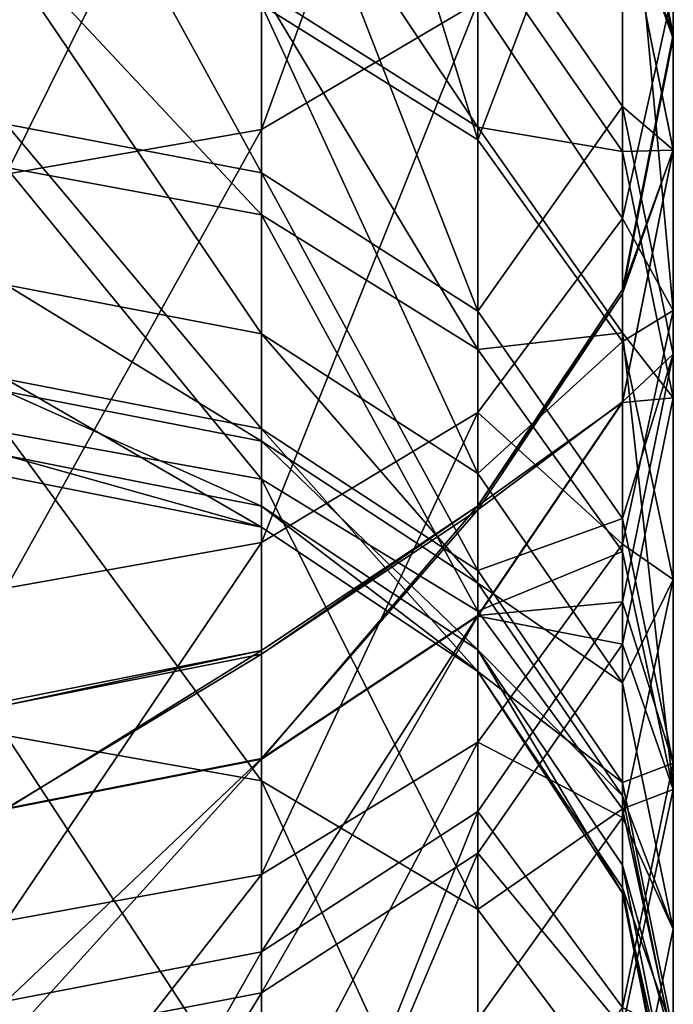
# Model space of a CAD drawing. Extents: x -46 to 46, y 1 to 197.
# Tile 165 of 168: x 0.34 to 3.87, y 165.25 to 170.56. Entities that reach past the tile are written whole.
import ezdxf

# ---------------------------------------------------------------- set-up
doc = ezdxf.new("R2010")
doc.units = 0
doc.header["$LTSCALE"] = 25.4
doc.layers.get('0').update_dxf_attribs({"color": 13, "linetype": 'CONTINUOUS'})

# ---------------------------------------------------------------- blocks, each defined once
blk = doc.blocks.new('BUSH-3401_STL')
at = {"color": 18}
mesh = blk.add_polyface(dxfattribs=at)
corners = [(1.6457, 173.7101, 37.1489), (2.8136, 169.914, 43.7796), (2.8136, 173.0099, 36.8042), (1.6457, 170.6412, 44.0627)]
mesh.append_faces([[corners[k] for k in face] for face in [(0, 1, 2), (1, 0, 3)]], dxfattribs={"vtx0": -1, "color": 18})
mesh = blk.add_polyface(dxfattribs=at)
corners = [(2.8136, 173.1781, 25.7995), (1.6457, 169.9688, 29.8992), (1.6457, 172.5058, 25.4033), (2.8136, 170.6555, 30.27)]
mesh.append_faces([[corners[k] for k in face] for face in [(0, 1, 2), (1, 0, 3)]], dxfattribs={"vtx0": -1, "color": 18})
mesh = blk.add_polyface(dxfattribs=at)
corners = [(3.594, 171.9621, 36.2883), (2.8136, 169.914, 43.7796), (3.594, 168.8256, 43.3559), (2.8136, 173.0099, 36.8042)]
mesh.append_faces([[corners[k] for k in face] for face in [(0, 1, 2), (1, 0, 3)]], dxfattribs={"vtx0": -1, "color": 18})
mesh = blk.add_polyface(dxfattribs=at)
corners = [(3.594, 171.6832, 30.8249), (3.868, 170.7261, 35.6798), (3.594, 169.4901, 35.0713), (3.868, 172.8954, 31.4795)]
mesh.append_faces([[corners[k] for k in face] for face in [(0, 1, 2), (1, 0, 3)]], dxfattribs={"vtx0": -1, "color": 18})
mesh = blk.add_polyface(dxfattribs=at)
corners = [(1.6457, 172.5058, 25.4033), (0.268, 169.7277, 29.769), (0.268, 172.2697, 25.2641), (1.6457, 169.9688, 29.8992)]
mesh.append_faces([[corners[k] for k in face] for face in [(0, 1, 2), (1, 0, 3)]], dxfattribs={"vtx0": -1, "color": 18})
mesh = blk.add_polyface(dxfattribs=at)
corners = [(2.8136, 171.2241, 74.9466), (3.594, 171.2198, 80.5904), (3.594, 170.0924, 75.2351), (2.8136, 172.3724, 80.402)]
mesh.append_faces([[corners[k] for k in face] for face in [(0, 1, 2), (1, 0, 3)]], dxfattribs={"vtx0": -1, "color": 18})
mesh = blk.add_polyface(dxfattribs=at)
corners = [(3.594, 171.2179, 97.9303), (2.8136, 170.978, 104.5381), (3.594, 169.8512, 104.231), (2.8136, 172.371, 98.1158)]
mesh.append_faces([[corners[k] for k in face] for face in [(0, 1, 2), (1, 0, 3)]], dxfattribs={"vtx0": -1, "color": 18})
mesh = blk.add_polyface(dxfattribs=at)
corners = [(0.268, 172.2459, 74.6862), (1.6457, 169.7358, 67.0628), (0.268, 169.9981, 66.9833), (1.6457, 171.9804, 74.7539)]
mesh.append_faces([[corners[k] for k in face] for face in [(0, 1, 2), (1, 0, 3)]], dxfattribs={"vtx0": -1, "color": 18})
mesh = blk.add_polyface(dxfattribs=at)
corners = [(1.6457, 171.9804, 74.7539), (2.8136, 168.9889, 67.2893), (1.6457, 169.7358, 67.0628), (2.8136, 171.2241, 74.9466)]
mesh.append_faces([[corners[k] for k in face] for face in [(0, 1, 2), (1, 0, 3)]], dxfattribs={"vtx0": -1, "color": 18})
mesh = blk.add_polyface(dxfattribs=at)
corners = [(3.594, 171.9621, 36.2883), (3.594, 168.8256, 43.3559), (3.868, 168.9922, 39.3806)]
mesh.append_faces([[corners[k] for k in face] for face in [(0, 1, 2)]], dxfattribs={"color": 18})
mesh = blk.add_polyface(dxfattribs=at)
corners = [(3.594, 171.9621, 36.2883), (3.868, 168.9922, 39.3806), (3.868, 170.7261, 35.6798)]
mesh.append_faces([[corners[k] for k in face] for face in [(0, 1, 2)]], dxfattribs={"color": 18})
mesh = blk.add_polyface(dxfattribs=at)
corners = [(3.594, 171.8346, 86.1189), (3.868, 170.4816, 91.8039), (3.868, 170.4593, 86.1993), (3.594, 171.8575, 91.8722)]
mesh.append_faces([[corners[k] for k in face] for face in [(0, 1, 2), (1, 0, 3)]], dxfattribs={"vtx0": -1, "color": 18})
mesh = blk.add_polyface(dxfattribs=at)
corners = [(3.868, 170.4816, 91.8039), (3.594, 171.2179, 97.9303), (3.868, 169.8577, 97.7116), (3.594, 171.8575, 91.8722)]
mesh.append_faces([[corners[k] for k in face] for face in [(0, 1, 2), (1, 0, 3)]], dxfattribs={"vtx0": -1, "color": 18})
mesh = blk.add_polyface(dxfattribs=at)
corners = [(3.594, 171.2198, 80.5904), (3.868, 170.4593, 86.1993), (3.868, 169.8602, 80.8125), (3.594, 171.8346, 86.1189)]
mesh.append_faces([[corners[k] for k in face] for face in [(0, 1, 2), (1, 0, 3)]], dxfattribs={"vtx0": -1, "color": 18})
mesh = blk.add_polyface(dxfattribs=at)
corners = [(1.6457, 171.7309, 104.7433), (2.8136, 169.9821, 107.8413), (2.8136, 170.978, 104.5381), (1.6457, 170.723, 108.0862)]
mesh.append_faces([[corners[k] for k in face] for face in [(0, 1, 2), (1, 0, 3)]], dxfattribs={"vtx0": -1, "color": 18})
mesh = blk.add_polyface(dxfattribs=at)
corners = [(2.8136, 170.6555, 30.27), (3.594, 169.4901, 35.0713), (2.8136, 168.4422, 34.5554), (3.594, 171.6832, 30.8249)]
mesh.append_faces([[corners[k] for k in face] for face in [(0, 1, 2), (1, 0, 3)]], dxfattribs={"vtx0": -1, "color": 18})
mesh = blk.add_polyface(dxfattribs=at)
corners = [(2.8136, 168.9889, 67.2893), (3.594, 170.0924, 75.2351), (3.594, 167.8711, 67.6283), (2.8136, 171.2241, 74.9466)]
mesh.append_faces([[corners[k] for k in face] for face in [(0, 1, 2), (1, 0, 3)]], dxfattribs={"vtx0": -1, "color": 18})
mesh = blk.add_polyface(dxfattribs=at)
corners = [(3.594, 170.0924, 75.2351), (3.868, 169.8602, 80.8125), (3.868, 168.7574, 75.5753), (3.594, 171.2198, 80.5904)]
mesh.append_faces([[corners[k] for k in face] for face in [(0, 1, 2), (1, 0, 3)]], dxfattribs={"vtx0": -1, "color": 18})
mesh = blk.add_polyface(dxfattribs=at)
corners = [(3.868, 169.8577, 97.7116), (3.594, 169.8512, 104.231), (3.868, 168.522, 103.8687), (3.594, 171.2179, 97.9303)]
mesh.append_faces([[corners[k] for k in face] for face in [(0, 1, 2), (1, 0, 3)]], dxfattribs={"vtx0": -1, "color": 18})
mesh = blk.add_polyface(dxfattribs=at)
corners = [(0.268, 170.9832, 108.1722), (1.6457, 169.5094, 111.4595), (1.6457, 170.723, 108.0862), (0.268, 169.7648, 111.5589)]
mesh.append_faces([[corners[k] for k in face] for face in [(0, 1, 2), (1, 0, 3)]], dxfattribs={"vtx0": -1, "color": 18})
mesh = blk.add_polyface(dxfattribs=at)
corners = [(3.594, 169.8512, 104.231), (2.8136, 169.9821, 107.8413), (3.594, 168.8731, 107.4748), (2.8136, 170.978, 104.5381)]
mesh.append_faces([[corners[k] for k in face] for face in [(0, 1, 2), (1, 0, 3)]], dxfattribs={"vtx0": -1, "color": 18})
mesh = blk.add_polyface(dxfattribs=at)
corners = [(0.268, 170.8965, 44.1621), (1.6457, 168.8669, 49.3791), (1.6457, 170.6412, 44.0627), (0.268, 169.1315, 49.4506)]
mesh.append_faces([[corners[k] for k in face] for face in [(0, 1, 2), (1, 0, 3)]], dxfattribs={"vtx0": -1, "color": 18})
mesh = blk.add_polyface(dxfattribs=at)
corners = [(1.6457, 170.723, 108.0862), (2.8136, 168.782, 111.1767), (2.8136, 169.9821, 107.8413), (1.6457, 169.5094, 111.4595)]
mesh.append_faces([[corners[k] for k in face] for face in [(0, 1, 2), (1, 0, 3)]], dxfattribs={"vtx0": -1, "color": 18})
mesh = blk.add_polyface(dxfattribs=at)
corners = [(3.594, 169.4901, 35.0713), (3.868, 168.9922, 39.3806), (3.594, 167.7329, 38.8217), (3.868, 170.7261, 35.6798)]
mesh.append_faces([[corners[k] for k in face] for face in [(0, 1, 2), (1, 0, 3)]], dxfattribs={"vtx0": -1, "color": 18})
mesh = blk.add_polyface(dxfattribs=at)
corners = [(2.8136, 170.6555, 30.27), (1.6457, 167.7421, 34.2107), (1.6457, 169.9688, 29.8992), (2.8136, 168.4422, 34.5554)]
mesh.append_faces([[corners[k] for k in face] for face in [(0, 1, 2), (1, 0, 3)]], dxfattribs={"vtx0": -1, "color": 18})
mesh = blk.add_polyface(dxfattribs=at)
corners = [(1.6457, 170.6412, 44.0627), (2.8136, 168.1134, 49.1756), (2.8136, 169.914, 43.7796), (1.6457, 168.8669, 49.3791)]
mesh.append_faces([[corners[k] for k in face] for face in [(0, 1, 2), (1, 0, 3)]], dxfattribs={"vtx0": -1, "color": 18})
mesh = blk.add_polyface(dxfattribs=at)
corners = [(3.868, 170.4593, 86.1993), (3.594, 169.1056, 91.7355), (3.594, 169.084, 86.2797), (3.868, 170.4816, 91.8039)]
mesh.append_faces([[corners[k] for k in face] for face in [(0, 1, 2), (1, 0, 3)]], dxfattribs={"vtx0": -1, "color": 18})
mesh = blk.add_polyface(dxfattribs=at)
corners = [(3.594, 169.1056, 91.7355), (3.868, 169.8577, 97.7116), (3.594, 168.4975, 97.4928), (3.868, 170.4816, 91.8039)]
mesh.append_faces([[corners[k] for k in face] for face in [(0, 1, 2), (1, 0, 3)]], dxfattribs={"vtx0": -1, "color": 18})
mesh = blk.add_polyface(dxfattribs=at)
corners = [(3.868, 169.8602, 80.8125), (3.594, 169.084, 86.2797), (3.594, 168.5006, 81.0346), (3.868, 170.4593, 86.1993)]
mesh.append_faces([[corners[k] for k in face] for face in [(0, 1, 2), (1, 0, 3)]], dxfattribs={"vtx0": -1, "color": 18})
mesh = blk.add_polyface(dxfattribs=at)
corners = [(3.594, 167.8711, 67.6283), (3.868, 168.7574, 75.5753), (3.868, 166.5526, 68.0282), (3.594, 170.0924, 75.2351)]
mesh.append_faces([[corners[k] for k in face] for face in [(0, 1, 2), (1, 0, 3)]], dxfattribs={"vtx0": -1, "color": 18})
mesh = blk.add_polyface(dxfattribs=at)
corners = [(0.268, 169.9981, 66.9833), (1.6457, 168.3549, 61.8887), (0.268, 168.6232, 61.8329), (1.6457, 169.7358, 67.0628)]
mesh.append_faces([[corners[k] for k in face] for face in [(0, 1, 2), (1, 0, 3)]], dxfattribs={"vtx0": -1, "color": 18})
mesh = blk.add_polyface(dxfattribs=at)
corners = [(3.594, 168.8731, 107.4748), (2.8136, 168.782, 111.1767), (3.594, 167.6935, 110.7533), (2.8136, 169.9821, 107.8413)]
mesh.append_faces([[corners[k] for k in face] for face in [(0, 1, 2), (1, 0, 3)]], dxfattribs={"vtx0": -1, "color": 18})
mesh = blk.add_polyface(dxfattribs=at)
corners = [(1.6457, 169.9688, 29.8992), (0.268, 167.4962, 34.0896), (0.268, 169.7277, 29.769), (1.6457, 167.7421, 34.2107)]
mesh.append_faces([[corners[k] for k in face] for face in [(0, 1, 2), (1, 0, 3)]], dxfattribs={"vtx0": -1, "color": 18})
mesh = blk.add_polyface(dxfattribs=at)
corners = [(3.594, 168.8256, 43.3559), (2.8136, 168.1134, 49.1756), (3.594, 166.9859, 48.871), (2.8136, 169.914, 43.7796)]
mesh.append_faces([[corners[k] for k in face] for face in [(0, 1, 2), (1, 0, 3)]], dxfattribs={"vtx0": -1, "color": 18})
mesh = blk.add_polyface(dxfattribs=at)
corners = [(3.868, 168.7574, 75.5753), (3.594, 168.5006, 81.0346), (3.594, 167.4224, 75.9155), (3.868, 169.8602, 80.8125)]
mesh.append_faces([[corners[k] for k in face] for face in [(0, 1, 2), (1, 0, 3)]], dxfattribs={"vtx0": -1, "color": 18})
mesh = blk.add_polyface(dxfattribs=at)
corners = [(3.594, 168.4975, 97.4928), (3.868, 168.522, 103.8687), (3.594, 167.1928, 103.5065), (3.868, 169.8577, 97.7116)]
mesh.append_faces([[corners[k] for k in face] for face in [(0, 1, 2), (1, 0, 3)]], dxfattribs={"vtx0": -1, "color": 18})
mesh = blk.add_polyface(dxfattribs=at)
corners = [(3.594, 169.8512, 104.231), (3.594, 168.8731, 107.4748), (3.868, 168.522, 103.8687)]
mesh.append_faces([[corners[k] for k in face] for face in [(0, 1, 2)]], dxfattribs={"color": 18})
mesh = blk.add_polyface(dxfattribs=at)
corners = [(0.268, 169.7648, 111.5589), (1.6457, 168.083, 114.8662), (1.6457, 169.5094, 111.4595), (0.268, 168.333, 114.9783)]
mesh.append_faces([[corners[k] for k in face] for face in [(0, 1, 2), (1, 0, 3)]], dxfattribs={"vtx0": -1, "color": 18})
mesh = blk.add_polyface(dxfattribs=at)
corners = [(1.6457, 169.7358, 67.0628), (2.8136, 167.591, 62.0478), (1.6457, 168.3549, 61.8887), (2.8136, 168.9889, 67.2893)]
mesh.append_faces([[corners[k] for k in face] for face in [(0, 1, 2), (1, 0, 3)]], dxfattribs={"vtx0": -1, "color": 18})
mesh = blk.add_polyface(dxfattribs=at)
corners = [(1.6457, 169.5094, 111.4595), (2.8136, 167.3709, 114.5469), (2.8136, 168.782, 111.1767), (1.6457, 168.083, 114.8662)]
mesh.append_faces([[corners[k] for k in face] for face in [(0, 1, 2), (1, 0, 3)]], dxfattribs={"vtx0": -1, "color": 18})
mesh = blk.add_polyface(dxfattribs=at)
corners = [(2.8136, 168.4422, 34.5554), (3.594, 167.7329, 38.8217), (2.8136, 166.6654, 38.3479), (3.594, 169.4901, 35.0713)]
mesh.append_faces([[corners[k] for k in face] for face in [(0, 1, 2), (1, 0, 3)]], dxfattribs={"vtx0": -1, "color": 18})
mesh = blk.add_polyface(dxfattribs=at)
corners = [(0.268, 169.1315, 49.4506), (1.6457, 168.288, 51.8574), (1.6457, 168.8669, 49.3791), (0.268, 168.557, 51.9096)]
mesh.append_faces([[corners[k] for k in face] for face in [(0, 1, 2), (1, 0, 3)]], dxfattribs={"vtx0": -1, "color": 18})
mesh = blk.add_polyface(dxfattribs=at)
corners = [(3.594, 169.084, 86.2797), (2.8136, 167.9391, 91.6775), (2.8136, 167.918, 86.3479), (3.594, 169.1056, 91.7355)]
mesh.append_faces([[corners[k] for k in face] for face in [(0, 1, 2), (1, 0, 3)]], dxfattribs={"vtx0": -1, "color": 18})
mesh = blk.add_polyface(dxfattribs=at)
corners = [(2.8136, 167.9391, 91.6775), (3.594, 168.4975, 97.4928), (2.8136, 167.3444, 97.3074), (3.594, 169.1056, 91.7355)]
mesh.append_faces([[corners[k] for k in face] for face in [(0, 1, 2), (1, 0, 3)]], dxfattribs={"vtx0": -1, "color": 18})
mesh = blk.add_polyface(dxfattribs=at)
corners = [(3.594, 168.5006, 81.0346), (2.8136, 167.918, 86.3479), (2.8136, 167.348, 81.2229), (3.594, 169.084, 86.2797)]
mesh.append_faces([[corners[k] for k in face] for face in [(0, 1, 2), (1, 0, 3)]], dxfattribs={"vtx0": -1, "color": 18})
mesh = blk.add_polyface(dxfattribs=at)
corners = [(2.8136, 167.591, 62.0478), (3.594, 167.8711, 67.6283), (3.594, 166.4476, 62.2859), (2.8136, 168.9889, 67.2893)]
mesh.append_faces([[corners[k] for k in face] for face in [(0, 1, 2), (1, 0, 3)]], dxfattribs={"vtx0": -1, "color": 18})
mesh = blk.add_polyface(dxfattribs=at)
corners = [(3.594, 167.7329, 38.8217), (3.868, 167.5418, 42.8561), (3.594, 166.258, 42.3562), (3.868, 168.9922, 39.3806)]
mesh.append_faces([[corners[k] for k in face] for face in [(0, 1, 2), (1, 0, 3)]], dxfattribs={"vtx0": -1, "color": 18})
mesh = blk.add_polyface(dxfattribs=at)
corners = [(3.868, 168.9922, 39.3806), (3.594, 168.8256, 43.3559), (3.868, 167.5418, 42.8561)]
mesh.append_faces([[corners[k] for k in face] for face in [(0, 1, 2)]], dxfattribs={"color": 18})
mesh = blk.add_polyface(dxfattribs=at)
corners = [(1.6457, 168.8669, 49.3791), (2.8136, 167.5219, 51.7086), (2.8136, 168.1134, 49.1756), (1.6457, 168.288, 51.8574)]
mesh.append_faces([[corners[k] for k in face] for face in [(0, 1, 2), (1, 0, 3)]], dxfattribs={"vtx0": -1, "color": 18})
mesh = blk.add_polyface(dxfattribs=at)
corners = [(3.594, 168.8731, 107.4748), (3.594, 167.6935, 110.7533), (3.868, 166.4094, 110.2539)]
mesh.append_faces([[corners[k] for k in face] for face in [(0, 1, 2)]], dxfattribs={"color": 18})
mesh = blk.add_polyface(dxfattribs=at)
corners = [(3.594, 168.8731, 107.4748), (3.868, 166.4094, 110.2539), (3.868, 168.522, 103.8687)]
mesh.append_faces([[corners[k] for k in face] for face in [(0, 1, 2)]], dxfattribs={"color": 18})
mesh = blk.add_polyface(dxfattribs=at)
corners = [(3.868, 167.5418, 42.8561), (3.594, 166.9859, 48.871), (3.868, 165.6558, 48.5117), (3.594, 168.8256, 43.3559)]
mesh.append_faces([[corners[k] for k in face] for face in [(0, 1, 2), (1, 0, 3)]], dxfattribs={"vtx0": -1, "color": 18})
mesh = blk.add_polyface(dxfattribs=at)
corners = [(3.594, 167.6935, 110.7533), (2.8136, 167.3709, 114.5469), (3.594, 166.3051, 114.0689), (2.8136, 168.782, 111.1767)]
mesh.append_faces([[corners[k] for k in face] for face in [(0, 1, 2), (1, 0, 3)]], dxfattribs={"vtx0": -1, "color": 18})
mesh = blk.add_polyface(dxfattribs=at)
corners = [(3.868, 166.5526, 68.0282), (3.594, 167.4224, 75.9155), (3.594, 165.2341, 68.428), (3.868, 168.7574, 75.5753)]
mesh.append_faces([[corners[k] for k in face] for face in [(0, 1, 2), (1, 0, 3)]], dxfattribs={"vtx0": -1, "color": 18})
mesh = blk.add_polyface(dxfattribs=at)
corners = [(0.268, 168.6232, 61.8329), (1.6457, 167.8246, 58.014), (0.268, 168.0982, 57.9988), (1.6457, 168.3549, 61.8887)]
mesh.append_faces([[corners[k] for k in face] for face in [(0, 1, 2), (1, 0, 3)]], dxfattribs={"vtx0": -1, "color": 18})
mesh = blk.add_polyface(dxfattribs=at)
corners = [(0.268, 168.557, 51.9096), (1.6457, 167.9386, 54.131), (1.6457, 168.288, 51.8574), (0.268, 168.2109, 54.1611)]
mesh.append_faces([[corners[k] for k in face] for face in [(0, 1, 2), (1, 0, 3)]], dxfattribs={"vtx0": -1, "color": 18})
mesh = blk.add_polyface(dxfattribs=at)
corners = [(3.594, 167.4224, 75.9155), (2.8136, 167.348, 81.2229), (2.8136, 166.2906, 76.204), (3.594, 168.5006, 81.0346)]
mesh.append_faces([[corners[k] for k in face] for face in [(0, 1, 2), (1, 0, 3)]], dxfattribs={"vtx0": -1, "color": 18})
mesh = blk.add_polyface(dxfattribs=at)
corners = [(2.8136, 167.3444, 97.3074), (3.594, 167.1928, 103.5065), (2.8136, 166.0659, 103.1993), (3.594, 168.4975, 97.4928)]
mesh.append_faces([[corners[k] for k in face] for face in [(0, 1, 2), (1, 0, 3)]], dxfattribs={"vtx0": -1, "color": 18})
mesh = blk.add_polyface(dxfattribs=at)
corners = [(3.594, 167.1928, 103.5065), (3.868, 166.4094, 110.2539), (3.594, 165.1254, 109.7545), (3.868, 168.522, 103.8687)]
mesh.append_faces([[corners[k] for k in face] for face in [(0, 1, 2), (1, 0, 3)]], dxfattribs={"vtx0": -1, "color": 18})
mesh = blk.add_polyface(dxfattribs=at)
corners = [(2.8136, 168.4422, 34.5554), (1.6457, 165.9521, 38.0313), (1.6457, 167.7421, 34.2107), (2.8136, 166.6654, 38.3479)]
mesh.append_faces([[corners[k] for k in face] for face in [(0, 1, 2), (1, 0, 3)]], dxfattribs={"vtx0": -1, "color": 18})
mesh = blk.add_polyface(dxfattribs=at)
corners = [(0.268, 168.333, 114.9783), (1.6457, 166.4572, 118.2593), (1.6457, 168.083, 114.8662), (0.268, 166.7013, 118.3838)]
mesh.append_faces([[corners[k] for k in face] for face in [(0, 1, 2), (1, 0, 3)]], dxfattribs={"vtx0": -1, "color": 18})
mesh = blk.add_polyface(dxfattribs=at)
corners = [(1.6457, 168.3549, 61.8887), (2.8136, 167.0454, 58.0573), (1.6457, 167.8246, 58.014), (2.8136, 167.591, 62.0478)]
mesh.append_faces([[corners[k] for k in face] for face in [(0, 1, 2), (1, 0, 3)]], dxfattribs={"vtx0": -1, "color": 18})
mesh = blk.add_polyface(dxfattribs=at)
corners = [(1.6457, 168.288, 51.8574), (2.8136, 167.1631, 54.045), (2.8136, 167.5219, 51.7086), (1.6457, 167.9386, 54.131)]
mesh.append_faces([[corners[k] for k in face] for face in [(0, 1, 2), (1, 0, 3)]], dxfattribs={"vtx0": -1, "color": 18})
mesh = blk.add_polyface(dxfattribs=at)
corners = [(0.268, 168.2109, 54.1611), (1.6457, 167.8246, 58.014), (1.6457, 167.9386, 54.131), (0.268, 168.0982, 57.9988)]
mesh.append_faces([[corners[k] for k in face] for face in [(0, 1, 2), (1, 0, 3)]], dxfattribs={"vtx0": -1, "color": 18})
mesh = blk.add_polyface(dxfattribs=at)
corners = [(3.594, 166.9859, 48.871), (2.8136, 167.5219, 51.7086), (3.594, 166.3754, 51.486), (2.8136, 168.1134, 49.1756)]
mesh.append_faces([[corners[k] for k in face] for face in [(0, 1, 2), (1, 0, 3)]], dxfattribs={"vtx0": -1, "color": 18})
mesh = blk.add_polyface(dxfattribs=at)
corners = [(1.6457, 168.083, 114.8662), (2.8136, 165.762, 117.9047), (2.8136, 167.3709, 114.5469), (1.6457, 166.4572, 118.2593)]
mesh.append_faces([[corners[k] for k in face] for face in [(0, 1, 2), (1, 0, 3)]], dxfattribs={"vtx0": -1, "color": 18})
mesh = blk.add_polyface(dxfattribs=at)
corners = [(2.8136, 167.9391, 91.6775), (1.6457, 166.5739, 97.1834), (1.6457, 167.1597, 91.6388), (2.8136, 167.3444, 97.3074)]
mesh.append_faces([[corners[k] for k in face] for face in [(0, 1, 2), (1, 0, 3)]], dxfattribs={"vtx0": -1, "color": 18})
mesh = blk.add_polyface(dxfattribs=at)
corners = [(2.8136, 167.9391, 91.6775), (1.6457, 167.139, 86.3934), (2.8136, 167.918, 86.3479), (1.6457, 167.1597, 91.6388)]
mesh.append_faces([[corners[k] for k in face] for face in [(0, 1, 2), (1, 0, 3)]], dxfattribs={"vtx0": -1, "color": 18})
mesh = blk.add_polyface(dxfattribs=at)
corners = [(1.6457, 167.9386, 54.131), (2.8136, 167.0454, 58.0573), (2.8136, 167.1631, 54.045), (1.6457, 167.8246, 58.014)]
mesh.append_faces([[corners[k] for k in face] for face in [(0, 1, 2), (1, 0, 3)]], dxfattribs={"vtx0": -1, "color": 18})
mesh = blk.add_polyface(dxfattribs=at)
corners = [(2.8136, 167.918, 86.3479), (1.6457, 166.5778, 81.3487), (2.8136, 167.348, 81.2229), (1.6457, 167.139, 86.3934)]
mesh.append_faces([[corners[k] for k in face] for face in [(0, 1, 2), (1, 0, 3)]], dxfattribs={"vtx0": -1, "color": 18})
mesh = blk.add_polyface(dxfattribs=at)
corners = [(3.594, 166.4476, 62.2859), (3.868, 166.5526, 68.0282), (3.868, 165.099, 62.5667), (3.594, 167.8711, 67.6283)]
mesh.append_faces([[corners[k] for k in face] for face in [(0, 1, 2), (1, 0, 3)]], dxfattribs={"vtx0": -1, "color": 18})
mesh = blk.add_polyface(dxfattribs=at)
corners = [(1.6457, 167.7421, 34.2107), (0.268, 165.7016, 37.9201), (0.268, 167.4962, 34.0896), (1.6457, 165.9521, 38.0313)]
mesh.append_faces([[corners[k] for k in face] for face in [(0, 1, 2), (1, 0, 3)]], dxfattribs={"vtx0": -1, "color": 18})
mesh = blk.add_polyface(dxfattribs=at)
corners = [(2.8136, 166.6654, 38.3479), (3.594, 166.258, 42.3562), (2.8136, 165.1696, 41.9325), (3.594, 167.7329, 38.8217)]
mesh.append_faces([[corners[k] for k in face] for face in [(0, 1, 2), (1, 0, 3)]], dxfattribs={"vtx0": -1, "color": 18})
mesh = blk.add_polyface(dxfattribs=at)
corners = [(3.868, 166.4094, 110.2539), (3.594, 166.3051, 114.0689), (3.868, 165.048, 113.5052), (3.594, 167.6935, 110.7533)]
mesh.append_faces([[corners[k] for k in face] for face in [(0, 1, 2), (1, 0, 3)]], dxfattribs={"vtx0": -1, "color": 18})
mesh = blk.add_polyface(dxfattribs=at)
corners = [(2.8136, 167.0454, 58.0573), (3.594, 166.4476, 62.2859), (3.594, 165.8793, 58.1222), (2.8136, 167.591, 62.0478)]
mesh.append_faces([[corners[k] for k in face] for face in [(0, 1, 2), (1, 0, 3)]], dxfattribs={"vtx0": -1, "color": 18})
mesh = blk.add_polyface(dxfattribs=at)
corners = [(3.594, 166.258, 42.3562), (3.868, 165.6558, 48.5117), (3.594, 164.3257, 48.1525), (3.868, 167.5418, 42.8561)]
mesh.append_faces([[corners[k] for k in face] for face in [(0, 1, 2), (1, 0, 3)]], dxfattribs={"vtx0": -1, "color": 18})
mesh = blk.add_polyface(dxfattribs=at)
corners = [(3.594, 166.3754, 51.486), (2.8136, 167.1631, 54.045), (3.594, 166.0024, 53.9163), (2.8136, 167.5219, 51.7086)]
mesh.append_faces([[corners[k] for k in face] for face in [(0, 1, 2), (1, 0, 3)]], dxfattribs={"vtx0": -1, "color": 18})
mesh = blk.add_polyface(dxfattribs=at)
corners = [(3.594, 165.2341, 68.428), (2.8136, 166.2906, 76.204), (2.8136, 164.1163, 68.767), (3.594, 167.4224, 75.9155)]
mesh.append_faces([[corners[k] for k in face] for face in [(0, 1, 2), (1, 0, 3)]], dxfattribs={"vtx0": -1, "color": 18})
mesh = blk.add_polyface(dxfattribs=at)
corners = [(3.594, 166.3051, 114.0689), (2.8136, 165.762, 117.9047), (3.594, 164.7216, 117.3741), (2.8136, 167.3709, 114.5469)]
mesh.append_faces([[corners[k] for k in face] for face in [(0, 1, 2), (1, 0, 3)]], dxfattribs={"vtx0": -1, "color": 18})
mesh = blk.add_polyface(dxfattribs=at)
corners = [(2.8136, 167.348, 81.2229), (1.6457, 165.5344, 76.3967), (2.8136, 166.2906, 76.204), (1.6457, 166.5778, 81.3487)]
mesh.append_faces([[corners[k] for k in face] for face in [(0, 1, 2), (1, 0, 3)]], dxfattribs={"vtx0": -1, "color": 18})
mesh = blk.add_polyface(dxfattribs=at)
corners = [(2.8136, 167.3444, 97.3074), (1.6457, 165.313, 102.9941), (1.6457, 166.5739, 97.1834), (2.8136, 166.0659, 103.1993)]
mesh.append_faces([[corners[k] for k in face] for face in [(0, 1, 2), (1, 0, 3)]], dxfattribs={"vtx0": -1, "color": 18})
mesh = blk.add_polyface(dxfattribs=at)
corners = [(1.6457, 167.1597, 91.6388), (0.268, 166.8654, 86.4094), (1.6457, 167.139, 86.3934), (0.268, 166.886, 91.6252)]
mesh.append_faces([[corners[k] for k in face] for face in [(0, 1, 2), (1, 0, 3)]], dxfattribs={"vtx0": -1, "color": 18})
mesh = blk.add_polyface(dxfattribs=at)
corners = [(1.6457, 167.1597, 91.6388), (0.268, 166.3033, 97.1399), (0.268, 166.886, 91.6252), (1.6457, 166.5739, 97.1834)]
mesh.append_faces([[corners[k] for k in face] for face in [(0, 1, 2), (1, 0, 3)]], dxfattribs={"vtx0": -1, "color": 18})
mesh = blk.add_polyface(dxfattribs=at)
corners = [(2.8136, 166.0659, 103.1993), (3.594, 165.1254, 109.7545), (2.8136, 164.0368, 109.3311), (3.594, 167.1928, 103.5065)]
mesh.append_faces([[corners[k] for k in face] for face in [(0, 1, 2), (1, 0, 3)]], dxfattribs={"vtx0": -1, "color": 18})
mesh = blk.add_polyface(dxfattribs=at)
corners = [(2.8136, 167.1631, 54.045), (3.594, 165.8516, 56.0696), (3.594, 166.0024, 53.9163)]
mesh.append_faces([[corners[k] for k in face] for face in [(0, 1, 2)]], dxfattribs={"color": 18})
mesh = blk.add_polyface(dxfattribs=at)
corners = [(2.8136, 167.1631, 54.045), (2.8136, 167.0454, 58.0573), (3.594, 165.8516, 56.0696)]
mesh.append_faces([[corners[k] for k in face] for face in [(0, 1, 2)]], dxfattribs={"color": 18})
mesh = blk.add_polyface(dxfattribs=at)
corners = [(1.6457, 167.139, 86.3934), (0.268, 166.3074, 81.3929), (1.6457, 166.5778, 81.3487), (0.268, 166.8654, 86.4094)]
mesh.append_faces([[corners[k] for k in face] for face in [(0, 1, 2), (1, 0, 3)]], dxfattribs={"vtx0": -1, "color": 18})
mesh = blk.add_polyface(dxfattribs=at)
corners = [(2.8136, 167.0454, 58.0573), (3.594, 165.8793, 58.1222), (3.594, 165.8516, 56.0696)]
mesh.append_faces([[corners[k] for k in face] for face in [(0, 1, 2)]], dxfattribs={"color": 18})
mesh = blk.add_polyface(dxfattribs=at)
corners = [(3.868, 165.6558, 48.5117), (3.594, 166.3754, 51.486), (3.868, 165.023, 51.2234), (3.594, 166.9859, 48.871)]
mesh.append_faces([[corners[k] for k in face] for face in [(0, 1, 2), (1, 0, 3)]], dxfattribs={"vtx0": -1, "color": 18})
mesh = blk.add_polyface(dxfattribs=at)
corners = [(0.268, 166.7013, 118.3838), (1.6457, 164.5945, 121.6922), (1.6457, 166.4572, 118.2593), (0.268, 164.8321, 121.8289)]
mesh.append_faces([[corners[k] for k in face] for face in [(0, 1, 2), (1, 0, 3)]], dxfattribs={"vtx0": -1, "color": 18})
mesh = blk.add_polyface(dxfattribs=at)
corners = [(2.8136, 166.6654, 38.3479), (1.6457, 164.4424, 41.6494), (1.6457, 165.9521, 38.0313), (2.8136, 165.1696, 41.9325)]
mesh.append_faces([[corners[k] for k in face] for face in [(0, 1, 2), (1, 0, 3)]], dxfattribs={"vtx0": -1, "color": 18})
mesh = blk.add_polyface(dxfattribs=at)
corners = [(1.6457, 166.5778, 81.3487), (0.268, 165.2688, 76.4644), (1.6457, 165.5344, 76.3967), (0.268, 166.3074, 81.3929)]
mesh.append_faces([[corners[k] for k in face] for face in [(0, 1, 2), (1, 0, 3)]], dxfattribs={"vtx0": -1, "color": 18})
mesh = blk.add_polyface(dxfattribs=at)
corners = [(1.6457, 166.5739, 97.1834), (0.268, 165.0486, 102.9221), (0.268, 166.3033, 97.1399), (1.6457, 165.313, 102.9941)]
mesh.append_faces([[corners[k] for k in face] for face in [(0, 1, 2), (1, 0, 3)]], dxfattribs={"vtx0": -1, "color": 18})
mesh = blk.add_polyface(dxfattribs=at)
corners = [(3.868, 165.099, 62.5667), (3.594, 165.2341, 68.428), (3.594, 163.7503, 62.8476), (3.868, 166.5526, 68.0282)]
mesh.append_faces([[corners[k] for k in face] for face in [(0, 1, 2), (1, 0, 3)]], dxfattribs={"vtx0": -1, "color": 18})
mesh = blk.add_polyface(dxfattribs=at)
corners = [(1.6457, 166.4572, 118.2593), (2.8136, 163.9181, 121.303), (2.8136, 165.762, 117.9047), (1.6457, 164.5945, 121.6922)]
mesh.append_faces([[corners[k] for k in face] for face in [(0, 1, 2), (1, 0, 3)]], dxfattribs={"vtx0": -1, "color": 18})
mesh = blk.add_polyface(dxfattribs=at)
corners = [(3.594, 165.8793, 58.1222), (3.868, 165.099, 62.5667), (3.868, 164.5038, 58.1987), (3.594, 166.4476, 62.2859)]
mesh.append_faces([[corners[k] for k in face] for face in [(0, 1, 2), (1, 0, 3)]], dxfattribs={"vtx0": -1, "color": 18})
mesh = blk.add_polyface(dxfattribs=at)
corners = [(3.868, 166.4094, 110.2539), (3.868, 165.048, 113.5052), (3.594, 165.1254, 109.7545)]
mesh.append_faces([[corners[k] for k in face] for face in [(0, 1, 2)]], dxfattribs={"color": 18})
mesh = blk.add_polyface(dxfattribs=at)
corners = [(3.868, 165.023, 51.2234), (3.594, 166.0024, 53.9163), (3.868, 164.6334, 53.7645), (3.594, 166.3754, 51.486)]
mesh.append_faces([[corners[k] for k in face] for face in [(0, 1, 2), (1, 0, 3)]], dxfattribs={"vtx0": -1, "color": 18})
mesh = blk.add_polyface(dxfattribs=at)
corners = [(2.8136, 166.2906, 76.204), (1.6457, 163.3694, 68.9935), (2.8136, 164.1163, 68.767), (1.6457, 165.5344, 76.3967)]
mesh.append_faces([[corners[k] for k in face] for face in [(0, 1, 2), (1, 0, 3)]], dxfattribs={"vtx0": -1, "color": 18})
mesh = blk.add_polyface(dxfattribs=at)
corners = [(2.8136, 165.1696, 41.9325), (3.594, 164.3257, 48.1525), (2.8136, 163.1981, 47.8479), (3.594, 166.258, 42.3562)]
mesh.append_faces([[corners[k] for k in face] for face in [(0, 1, 2), (1, 0, 3)]], dxfattribs={"vtx0": -1, "color": 18})
mesh = blk.add_polyface(dxfattribs=at)
corners = [(3.868, 165.048, 113.5052), (3.594, 164.7216, 117.3741), (3.868, 163.4943, 116.7483), (3.594, 166.3051, 114.0689)]
mesh.append_faces([[corners[k] for k in face] for face in [(0, 1, 2), (1, 0, 3)]], dxfattribs={"vtx0": -1, "color": 18})
mesh = blk.add_polyface(dxfattribs=at)
corners = [(2.8136, 166.0659, 103.1993), (1.6457, 163.3095, 109.0483), (1.6457, 165.313, 102.9941), (2.8136, 164.0368, 109.3311)]
mesh.append_faces([[corners[k] for k in face] for face in [(0, 1, 2), (1, 0, 3)]], dxfattribs={"vtx0": -1, "color": 18})
mesh = blk.add_polyface(dxfattribs=at)
corners = [(3.868, 164.6334, 53.7645), (3.594, 165.8516, 56.0696), (3.868, 164.4747, 56.0303), (3.594, 166.0024, 53.9163)]
mesh.append_faces([[corners[k] for k in face] for face in [(0, 1, 2), (1, 0, 3)]], dxfattribs={"vtx0": -1, "color": 18})
mesh = blk.add_polyface(dxfattribs=at)
corners = [(1.6457, 165.9521, 38.0313), (0.268, 164.1871, 41.55), (0.268, 165.7016, 37.9201), (1.6457, 164.4424, 41.6494)]
mesh.append_faces([[corners[k] for k in face] for face in [(0, 1, 2), (1, 0, 3)]], dxfattribs={"vtx0": -1, "color": 18})
mesh = blk.add_polyface(dxfattribs=at)
corners = [(3.594, 165.8516, 56.0696), (3.868, 164.5038, 58.1987), (3.868, 164.4747, 56.0303), (3.594, 165.8793, 58.1222)]
mesh.append_faces([[corners[k] for k in face] for face in [(0, 1, 2), (1, 0, 3)]], dxfattribs={"vtx0": -1, "color": 18})
mesh = blk.add_polyface(dxfattribs=at)
corners = [(3.594, 164.7216, 117.3741), (2.8136, 163.9181, 121.303), (3.594, 162.9058, 120.7204), (2.8136, 165.762, 117.9047)]
mesh.append_faces([[corners[k] for k in face] for face in [(0, 1, 2), (1, 0, 3)]], dxfattribs={"vtx0": -1, "color": 18})
mesh = blk.add_polyface(dxfattribs=at)
corners = [(3.594, 164.3257, 48.1525), (3.868, 165.023, 51.2234), (3.594, 163.6706, 50.9608), (3.868, 165.6558, 48.5117)]
mesh.append_faces([[corners[k] for k in face] for face in [(0, 1, 2), (1, 0, 3)]], dxfattribs={"vtx0": -1, "color": 18})
mesh = blk.add_polyface(dxfattribs=at)
corners = [(1.6457, 165.5344, 76.3967), (0.268, 163.1071, 69.0731), (1.6457, 163.3694, 68.9935), (0.268, 165.2688, 76.4644)]
mesh.append_faces([[corners[k] for k in face] for face in [(0, 1, 2), (1, 0, 3)]], dxfattribs={"vtx0": -1, "color": 18})
mesh = blk.add_polyface(dxfattribs=at)
corners = [(1.6457, 165.313, 102.9941), (0.268, 163.0541, 108.9489), (0.268, 165.0486, 102.9221), (1.6457, 163.3095, 109.0483)]
mesh.append_faces([[corners[k] for k in face] for face in [(0, 1, 2), (1, 0, 3)]], dxfattribs={"vtx0": -1, "color": 18})
blk = doc.blocks.new('GRUPUJ_1')
at = {"color": 0}
blk.add_blockref('BUSH-3401_STL', (45.5568, -27.6526, -0.8958), dxfattribs=at)

msp = doc.modelspace()

# ---------------------------------------------------------------- block references
at = {"color": 0}
msp.add_blockref('GRUPUJ_1', (-45.5568, 27.6526, -67.9042), dxfattribs=at)

doc.saveas('drawing.dxf')
